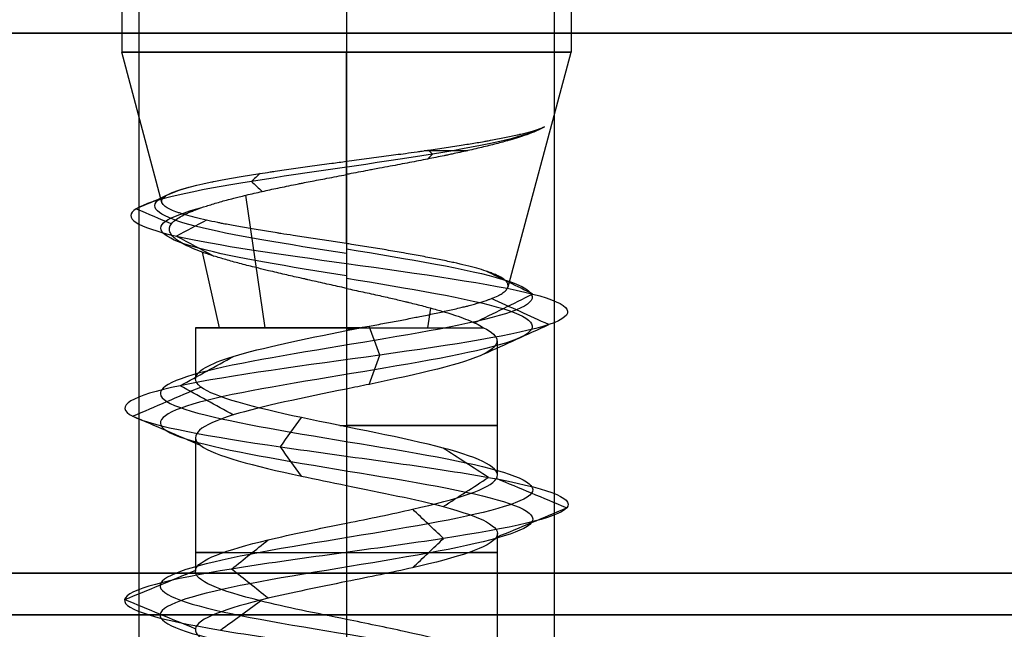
# Model space of a CAD drawing. Header units: millimetres. Extents: x -429 to 422, y -262 to 259.
# Tile 30 of 256: x -359.06 to -347.21, y 195.39 to 202.73. Entities that reach past the tile are written whole.
import ezdxf

# ---------------------------------------------------------------- set-up
doc = ezdxf.new("R2010")
doc.units = ezdxf.units.MM
doc.layers.add('Default', color=7, linetype='Continuous', true_color=0x000000)

msp = doc.modelspace()

# ---------------------------------------------------------------- linework, layer by layer
at = {"layer": 'Default', "color": 9, "true_color": 0xbebcba}
for p, q in [((-357.832, 208.623, 776.822), (-357.832, 202.338, 776.822)), ((-355.127, 208.623, 779.527), (-355.127, 202.338, 779.527)), ((-355.127, 208.623, 774.118), (-355.127, 202.338, 774.118)), ((-352.423, 208.623, 776.822), (-352.423, 202.338, 776.822)), ((-357.347, 200.528, 776.822), (-357.832, 202.338, 776.822)), ((-355.127, 201.024, 779.175), (-355.127, 202.338, 779.527)), ((-355.127, 200.034, 774.735), (-355.127, 202.338, 774.118)), ((-353.18, 199.511, 776.822), (-352.423, 202.338, 776.822)), ((-356.107, 199.021, 778.351), (-356.338, 200.616, 778.711)), ((-356.656, 199.021, 775.842), (-356.861, 199.93, 775.711)), ((-354.147, 199.021, 775.293), (-354.113, 199.257, 775.24)), ((-356.943, 199.021, 776.822), (-356.943, 198.408, 776.822)), ((-355.127, 199.021, 775.006), (-355.127, 197.829, 775.006)), ((-353.312, 198.862, 776.822), (-353.312, 197.247, 776.822)), ((-356.943, 197.702, 776.822), (-356.943, 196.089, 776.822)), ((-355.127, 197.123, 775.008), (-355.127, 195.51, 775.01)), ((-353.312, 196.544, 776.822), (-353.312, 194.932, 776.822))]:
    msp.add_line(p, q, dxfattribs=at)
at = {"layer": 'Default', "color": 9, "true_color": 0xbebcba, "extrusion": (0, -1, 0)}
for centre, radius, start, end in [((-355.127, 776.822, -202.338), 2.705, 90, 180), ((-355.127, 776.822, -202.338), 2.705, 180, 270), ((-355.127, 776.822, -199.021), 1.816, 90, 180), ((-355.127, 776.822, -199.021), 1.816, 180, 335.3238), ((-355.127, 776.822, -199.021), 1.816, 84.6762, 90), ((-355.127, 776.822, -197.845), 1.816, 267.4438, 90), ((-355.127, 776.822, -196.317), 1.816, 144.5768, 270), ((-355.127, 776.822, -196.317), 1.816, 270, 35.2408)]:
    msp.add_arc(centre, radius, start, end, dxfattribs=at)
at = {"layer": 'Default', "color": 9, "true_color": 0xbebcba, "extrusion": (0, 1, 0)}
for centre, radius, start, end in [((355.127, 776.822, 202.338), 2.705, 90, 180), ((355.127, 776.822, 202.338), 2.705, 180, 270), ((355.127, 776.822, 201.152), 2.387, 113.1162, 127.6841)]:
    msp.add_arc(centre, radius, start, end, dxfattribs=at)
at = {"layer": 'Default'}
for points in [[(-357.627, 208.065, 776.822), (-357.627, 201.565, 776.822), (-357.627, 195.065, 776.822)], [(-355.127, 208.065, 779.322), (-355.127, 201.565, 779.322), (-355.127, 195.065, 779.322)], [(-355.127, 208.065, 774.322), (-355.127, 201.565, 774.322), (-355.127, 195.065, 774.322)], [(-352.627, 208.065, 776.822), (-352.627, 201.565, 776.822), (-352.627, 195.065, 776.822)], [(-427.127, 202.565, 1343.822), (-3.127, 202.565, 1343.822), (420.873, 202.565, 1343.822)], [(420.873, 202.565, 771.822), (-3.127, 202.565, 771.822), (-427.127, 202.565, 771.822)], [(-427.127, 196.065, 1343.822), (-3.127, 196.065, 1343.822), (420.873, 196.065, 1343.822)], [(420.873, 196.065, 771.822), (-3.127, 196.065, 771.822), (-427.127, 196.065, 771.822)], [(-427.127, 195.565, 1343.322), (-3.127, 195.565, 1343.322), (420.873, 195.565, 1343.322)], [(420.873, 195.565, 772.322), (-3.127, 195.565, 772.322), (-427.127, 195.565, 772.322)]]:
    msp.add_open_spline(points, degree=2, dxfattribs=at)
at = {"layer": 'Default', "color": 9, "true_color": 0xbebcba}
for points, degree in [([(-352.742, 201.439, 777.438), (-352.912, 201.33, 778.15), (-353.93, 201.11, 779.421), (-356.421, 200.781, 779.427), (-358.012, 200.452, 777.461), (-357.47, 200.123, 774.948), (-355.92, 199.904, 774.17), (-355.127, 199.794, 774.156)], 3), ([(-354.091, 201.11, 779.104), (-354.11, 201.09, 779.061), (-354.13, 201.071, 779.017), (-354.15, 201.051, 778.974)], 3), ([(-354.138, 201.158, 779), (-354.122, 201.142, 779.035), (-354.106, 201.126, 779.069), (-354.091, 201.11, 779.104)], 3), ([(-355.127, 200.864, 779.132), (-355.127, 200.944, 779.153), (-355.127, 201.024, 779.175)], 2), ([(-356.167, 200.877, 778.892), (-356.202, 200.845, 778.961), (-356.236, 200.813, 779.03), (-356.271, 200.781, 779.099)], 3), ([(-355.127, 200.864, 779.132), (-355.127, 199.943, 778.885), (-355.127, 199.021, 778.638)], 2), ([(-356.271, 200.781, 779.099), (-356.228, 200.741, 779.012), (-356.184, 200.701, 778.926), (-356.141, 200.661, 778.84)], 3), ([(-357.317, 200.596, 777.296), (-357.43, 200.548, 777.321), (-357.543, 200.5, 777.345), (-357.657, 200.452, 777.37)], 3), ([(-357.657, 200.452, 777.37), (-357.515, 200.392, 777.339), (-357.374, 200.332, 777.309), (-357.232, 200.272, 777.278)], 3), ([(-356.812, 200.315, 775.463), (-356.932, 200.251, 775.366), (-357.053, 200.187, 775.269), (-357.173, 200.123, 775.172)], 3), ([(-357.173, 200.123, 775.172), (-357.023, 200.043, 775.294), (-356.872, 199.963, 775.415), (-356.722, 199.883, 775.536)], 3), ([(-355.127, 200.034, 774.735), (-355.127, 199.914, 774.446), (-355.127, 199.794, 774.156)], 2), ([(-355.127, 199.97, 774.583), (-354.383, 199.848, 774.583), (-352.908, 199.603, 775.383), (-352.713, 199.235, 777.91), (-354.73, 198.867, 779.438), (-357.108, 198.499, 778.577), (-357.677, 198.132, 776.111), (-355.915, 197.764, 774.296), (-353.433, 197.396, 774.789), (-352.5, 197.028, 777.141), (-353.969, 196.66, 779.202), (-356.497, 196.293, 779.087), (-357.773, 195.925, 776.902), (-356.631, 195.557, 774.644), (-354.115, 195.189, 774.377), (-352.524, 194.821, 776.345), (-353.313, 194.454, 778.749), (-355.761, 194.086, 779.392), (-357.629, 193.718, 777.686), (-357.211, 193.35, 775.19), (-354.888, 192.983, 774.187), (-352.784, 192.615, 775.592), (-352.822, 192.247, 778.122), (-354.968, 191.879, 779.464), (-357.259, 191.511, 778.391), (-357.602, 191.144, 775.884), (-355.683, 190.776, 774.235), (-353.256, 190.408, 774.951), (-352.54, 190.04, 777.378), (-354.189, 189.673, 779.297), (-356.696, 189.305, 778.954), (-357.769, 188.937, 776.662), (-356.428, 188.569, 774.517), (-353.897, 188.201, 774.479), (-352.492, 187.834, 776.583), (-353.495, 187.466, 778.906), (-355.991, 187.098, 779.324), (-357.697, 186.73, 777.456), (-357.054, 186.362, 775.008), (-354.65, 185.995, 774.219), (-352.682, 185.627, 775.809), (-352.949, 185.259, 778.326), (-355.207, 184.891, 779.468), (-357.392, 184.524, 778.191), (-357.507, 184.156, 775.664), (-355.446, 183.788, 774.195), (-353.094, 183.42, 775.128), (-352.601, 183.052, 777.61), (-354.417, 182.685, 779.372), (-356.882, 182.317, 778.803), (-357.744, 181.949, 776.424), (-356.214, 181.581, 774.409), (-353.69, 181.213, 774.6), (-352.481, 180.846, 776.822), (-353.69, 180.478, 779.045), (-356.214, 180.11, 779.236), (-357.744, 179.742, 777.22), (-356.882, 179.375, 774.841), (-354.417, 179.007, 774.273), (-352.601, 178.639, 776.035), (-353.094, 178.271, 778.517), (-355.446, 177.903, 779.449), (-357.507, 177.536, 777.981), (-357.392, 177.168, 775.453), (-355.207, 176.8, 774.177), (-352.949, 176.432, 775.319), (-352.682, 176.064, 777.835), (-354.65, 175.697, 779.425), (-357.054, 175.329, 778.636), (-357.697, 174.961, 776.189), (-355.991, 174.593, 774.32), (-353.495, 174.226, 774.739), (-352.492, 173.858, 777.062), (-353.897, 173.49, 779.166), (-356.428, 173.122, 779.127), (-357.769, 172.754, 776.982), (-356.696, 172.387, 774.691), (-354.189, 172.019, 774.348), (-352.54, 171.651, 776.267), (-353.256, 171.283, 778.694), (-355.683, 170.916, 779.41), (-357.602, 170.548, 777.761), (-357.259, 170.18, 775.254), (-354.968, 169.812, 774.181), (-352.822, 169.444, 775.522), (-352.784, 169.077, 778.052), (-354.888, 168.709, 779.458), (-357.211, 168.341, 778.454), (-357.629, 167.973, 775.959), (-355.761, 167.605, 774.253), (-353.313, 167.238, 774.895), (-352.524, 166.87, 777.299), (-354.115, 166.502, 779.267), (-356.631, 166.134, 779), (-357.773, 165.767, 776.742), (-356.497, 165.399, 774.557), (-353.969, 165.031, 774.443), (-352.5, 164.663, 776.503), (-353.433, 164.295, 778.855), (-355.915, 163.928, 779.349), (-357.677, 163.56, 777.533), (-357.108, 163.192, 775.067), (-354.73, 162.824, 774.206), (-352.713, 162.456, 775.735), (-352.908, 162.089, 778.262), (-354.383, 161.843, 779.062), (-355.127, 161.721, 779.062)], 3), ([(-355.127, 199.794, 774.156), (-354.242, 199.671, 774.156), (-352.485, 199.426, 775.109), (-352.253, 199.058, 778.116), (-354.654, 198.691, 779.936), (-357.485, 198.323, 778.912), (-358.162, 197.955, 775.976), (-356.064, 197.587, 773.815), (-353.111, 197.219, 774.402), (-352, 196.852, 777.202), (-353.748, 196.484, 779.655), (-356.757, 196.116, 779.518), (-358.276, 195.748, 776.917), (-356.917, 195.381, 774.23), (-353.922, 195.013, 773.912), (-352.029, 194.645, 776.254), (-352.968, 194.277, 779.116), (-355.881, 193.909, 779.881), (-358.105, 193.542, 777.85), (-357.607, 193.174, 774.879), (-354.842, 192.806, 773.685), (-352.338, 192.438, 775.358), (-352.384, 192.07, 778.37), (-354.937, 191.703, 779.967), (-357.665, 191.335, 778.689), (-358.073, 190.967, 775.705), (-355.789, 190.599, 773.742), (-352.9, 190.232, 774.595), (-352.047, 189.864, 777.483), (-354.01, 189.496, 779.768), (-356.994, 189.128, 779.36), (-358.272, 188.76, 776.632), (-356.675, 188.393, 774.078), (-353.663, 188.025, 774.033), (-351.99, 187.657, 776.537), (-353.185, 187.289, 779.302), (-356.155, 186.921, 779.8), (-358.186, 186.554, 777.576), (-357.421, 186.186, 774.663), (-354.56, 185.818, 773.724), (-352.217, 185.45, 775.617), (-352.535, 185.083, 778.612), (-355.223, 184.715, 779.971), (-357.823, 184.347, 778.452), (-357.96, 183.979, 775.443), (-355.507, 183.611, 773.695), (-352.707, 183.244, 774.805), (-352.12, 182.876, 777.759), (-354.281, 182.508, 779.857), (-357.216, 182.14, 779.18), (-358.242, 181.772, 776.348), (-356.42, 181.405, 773.95), (-353.417, 181.037, 774.177), (-351.977, 180.669, 776.822), (-353.417, 180.301, 779.468), (-356.42, 179.934, 779.695), (-358.242, 179.566, 777.296), (-357.216, 179.198, 774.464), (-354.281, 178.83, 773.788), (-352.12, 178.462, 775.885), (-352.707, 178.095, 778.839), (-355.507, 177.727, 779.949), (-357.96, 177.359, 778.201), (-357.823, 176.991, 775.193), (-355.223, 176.624, 773.673), (-352.535, 176.256, 775.033), (-352.217, 175.888, 778.028), (-354.56, 175.52, 779.921), (-357.421, 175.152, 778.981), (-358.186, 174.785, 776.068), (-356.155, 174.417, 773.844), (-353.185, 174.049, 774.342), (-351.99, 173.681, 777.107), (-353.663, 173.313, 779.612), (-356.675, 172.946, 779.566), (-358.272, 172.578, 777.012), (-356.994, 172.21, 774.285), (-354.01, 171.842, 773.877), (-352.047, 171.475, 776.161), (-352.9, 171.107, 779.05), (-355.789, 170.739, 779.902), (-358.073, 170.371, 777.939), (-357.665, 170.003, 774.955), (-354.937, 169.636, 773.678), (-352.384, 169.268, 775.275), (-352.338, 168.9, 778.286), (-354.842, 168.532, 779.959), (-357.607, 168.164, 778.765), (-358.105, 167.797, 775.795), (-355.881, 167.429, 773.764), (-352.968, 167.061, 774.528), (-352.029, 166.693, 777.39), (-353.922, 166.326, 779.733), (-356.917, 165.958, 779.415), (-358.276, 165.59, 776.727), (-356.757, 165.222, 774.126), (-353.748, 164.854, 773.99), (-352, 164.487, 776.442), (-353.111, 164.119, 779.242), (-356.064, 163.751, 779.83), (-358.162, 163.383, 777.668), (-357.485, 163.015, 774.733), (-354.654, 162.648, 773.709), (-352.253, 162.28, 775.528), (-352.485, 161.912, 778.535), (-354.242, 161.667, 779.488), (-355.127, 161.544, 779.488)], 3), ([(-355.127, 199.794, 774.156), (-355.127, 199.644, 774.518), (-355.127, 199.494, 774.88)], 2), ([(-352.886, 199.426, 775.372), (-353.073, 199.518, 775.493), (-353.26, 199.61, 775.614), (-353.447, 199.703, 775.735)], 3), ([(-355.127, 199.617, 774.583), (-354.383, 199.495, 774.583), (-352.908, 199.25, 775.383), (-352.713, 198.882, 777.909), (-354.73, 198.514, 779.438), (-357.108, 198.146, 778.577), (-357.677, 197.778, 776.111), (-355.915, 197.411, 774.296), (-353.433, 197.043, 774.789), (-352.5, 196.675, 777.141), (-353.969, 196.307, 779.202), (-356.497, 195.94, 779.087), (-357.773, 195.572, 776.902), (-356.631, 195.204, 774.644), (-354.115, 194.836, 774.377), (-352.524, 194.468, 776.345), (-353.313, 194.101, 778.749), (-355.761, 193.733, 779.392), (-357.629, 193.365, 777.686), (-357.211, 192.997, 775.19), (-354.888, 192.629, 774.187), (-352.784, 192.262, 775.592), (-352.822, 191.894, 778.122), (-354.968, 191.526, 779.464), (-357.259, 191.158, 778.391), (-357.602, 190.791, 775.884), (-355.683, 190.423, 774.235), (-353.256, 190.055, 774.951), (-352.54, 189.687, 777.378), (-354.189, 189.319, 779.297), (-356.696, 188.952, 778.954), (-357.769, 188.584, 776.662), (-356.427, 188.216, 774.517), (-353.898, 187.848, 774.479), (-352.492, 187.48, 776.583), (-353.495, 187.113, 778.905), (-355.991, 186.745, 779.324), (-357.697, 186.377, 777.456), (-357.054, 186.009, 775.008), (-354.65, 185.642, 774.219), (-352.682, 185.274, 775.809), (-352.949, 184.906, 778.326), (-355.207, 184.538, 779.468), (-357.392, 184.17, 778.191), (-357.507, 183.803, 775.664), (-355.446, 183.435, 774.195), (-353.094, 183.067, 775.128), (-352.601, 182.699, 777.61), (-354.417, 182.331, 779.372), (-356.882, 181.964, 778.803), (-357.744, 181.596, 776.424), (-356.214, 181.228, 774.409), (-353.69, 180.86, 774.6), (-352.481, 180.493, 776.822), (-353.69, 180.125, 779.045), (-356.214, 179.757, 779.236), (-357.744, 179.389, 777.22), (-356.882, 179.021, 774.841), (-354.417, 178.654, 774.273), (-352.601, 178.286, 776.035), (-353.094, 177.918, 778.517), (-355.446, 177.55, 779.449), (-357.507, 177.183, 777.981), (-357.392, 176.815, 775.453), (-355.207, 176.447, 774.177), (-352.949, 176.079, 775.319), (-352.682, 175.711, 777.835), (-354.65, 175.344, 779.425), (-357.054, 174.976, 778.636), (-357.697, 174.608, 776.189), (-355.991, 174.24, 774.32), (-353.495, 173.872, 774.739), (-352.492, 173.505, 777.062), (-353.898, 173.137, 779.166), (-356.427, 172.769, 779.127), (-357.769, 172.401, 776.982), (-356.696, 172.034, 774.691), (-354.189, 171.666, 774.348), (-352.54, 171.298, 776.267), (-353.256, 170.93, 778.694), (-355.683, 170.562, 779.41), (-357.602, 170.195, 777.761), (-357.259, 169.827, 775.254), (-354.968, 169.459, 774.181), (-352.822, 169.091, 775.522), (-352.784, 168.723, 778.052), (-354.888, 168.356, 779.458), (-357.211, 167.988, 778.454), (-357.629, 167.62, 775.959), (-355.761, 167.252, 774.253), (-353.313, 166.885, 774.895), (-352.524, 166.517, 777.299), (-354.115, 166.149, 779.267), (-356.631, 165.781, 779), (-357.773, 165.413, 776.742), (-356.497, 165.046, 774.557), (-353.969, 164.678, 774.443), (-352.5, 164.31, 776.503), (-353.433, 163.942, 778.855), (-355.915, 163.574, 779.349), (-357.677, 163.207, 777.533), (-357.108, 162.839, 775.067), (-354.73, 162.471, 774.206), (-352.713, 162.103, 775.735), (-352.908, 161.736, 778.262), (-354.383, 161.49, 779.062), (-355.127, 161.368, 779.062)], 3), ([(-353.591, 199.079, 775.828), (-353.356, 199.195, 775.676), (-353.121, 199.31, 775.524), (-352.886, 199.426, 775.372)], 3), ([(-352.692, 199.058, 777.918), (-352.922, 199.163, 777.815), (-353.153, 199.267, 777.711), (-353.383, 199.372, 777.607)], 3), ([(-355.127, 199.021, 778.638), (-355.127, 199.004, 778.638), (-355.127, 198.987, 778.638)], 2), ([(-355.127, 198.987, 778.638), (-355.07, 198.998, 778.638), (-355.014, 199.01, 778.636), (-354.959, 199.021, 778.63)], 3), ([(-355.043, 199.021, 778.636), (-355.043, 199.013, 778.636), (-355.043, 199.004, 778.636)], 2), ([(-354.726, 198.691, 779.462), (-354.768, 198.807, 779.184), (-354.81, 198.923, 778.905), (-354.853, 199.04, 778.627)], 3), ([(-353.469, 198.706, 777.569), (-353.21, 198.823, 777.685), (-352.951, 198.941, 777.802), (-352.692, 199.058, 777.918)], 3), ([(-357.126, 198.323, 778.593), (-356.913, 198.44, 778.405), (-356.701, 198.558, 778.216), (-356.488, 198.675, 778.028)], 3), ([(-354.854, 198.338, 778.619), (-354.811, 198.456, 778.9), (-354.769, 198.573, 779.181), (-354.726, 198.691, 779.462)], 3), ([(-357.7, 197.955, 776.105), (-357.426, 198.072, 776.181), (-357.153, 198.19, 776.258), (-356.879, 198.307, 776.334)], 3), ([(-356.488, 197.97, 778.028), (-356.701, 198.088, 778.216), (-356.913, 198.205, 778.405), (-357.126, 198.323, 778.593)], 3), ([(-355.127, 198.283, 778.638), (-355.127, 197.476, 778.638), (-355.127, 196.669, 778.638)], 2), ([(-356.879, 197.603, 776.334), (-357.153, 197.72, 776.258), (-357.426, 197.838, 776.181), (-357.7, 197.955, 776.105)], 3), ([(-355.922, 197.587, 774.273), (-355.837, 197.705, 774.544), (-355.753, 197.822, 774.815), (-355.668, 197.939, 775.086)], 3), ([(-355.669, 197.235, 775.085), (-355.753, 197.353, 774.814), (-355.837, 197.47, 774.544), (-355.922, 197.587, 774.273)], 3), ([(-353.418, 197.219, 774.771), (-353.6, 197.337, 774.989), (-353.782, 197.454, 775.207), (-353.964, 197.572, 775.426)], 3), ([(-353.962, 196.868, 775.424), (-353.781, 196.985, 775.206), (-353.599, 197.102, 774.989), (-353.418, 197.219, 774.771)], 3), ([(-352.477, 196.852, 777.144), (-352.758, 196.969, 777.11), (-353.04, 197.086, 777.076), (-353.322, 197.204, 777.041)], 3), ([(-353.958, 196.484, 779.223), (-354.082, 196.601, 778.968), (-354.206, 196.718, 778.714), (-354.33, 196.835, 778.459)], 3), ([(-353.32, 196.5, 777.042), (-353.039, 196.617, 777.076), (-352.758, 196.735, 777.11), (-352.477, 196.852, 777.144)], 3), ([(-356.509, 196.116, 779.107), (-356.362, 196.233, 778.865), (-356.216, 196.35, 778.623), (-356.07, 196.467, 778.381)], 3), ([(-354.33, 196.133, 778.46), (-354.206, 196.25, 778.714), (-354.082, 196.367, 778.969), (-353.958, 196.484, 779.223)], 3), ([(-356.07, 195.765, 778.381), (-356.216, 195.882, 778.623), (-356.362, 195.999, 778.865), (-356.509, 196.116, 779.107)], 3), ([(-357.796, 195.748, 776.903), (-357.513, 195.865, 776.894), (-357.23, 195.982, 776.886), (-356.947, 196.1, 776.877)], 3), ([(-355.127, 195.965, 778.638), (-355.127, 195.158, 778.638), (-355.127, 194.351, 778.638)], 2), ([(-356.947, 195.397, 776.877), (-357.23, 195.514, 776.886), (-357.513, 195.631, 776.894), (-357.796, 195.748, 776.903)], 3), ([(-356.644, 195.381, 774.625), (-356.483, 195.498, 774.858), (-356.322, 195.615, 775.091), (-356.162, 195.732, 775.324)], 3)]:
    msp.add_open_spline(points, degree=degree, dxfattribs=at)
for points, knots in [([(-352.742, 201.439, 777.438), (-352.765, 201.426, 777.513), (-352.792, 201.412, 777.586), (-352.822, 201.398, 777.659), (-352.854, 201.383, 777.733), (-352.889, 201.369, 777.806), (-352.928, 201.355, 777.877), (-352.967, 201.34, 777.949), (-353.01, 201.325, 778.019), (-353.056, 201.311, 778.086), (-353.089, 201.3, 778.136), (-353.125, 201.289, 778.184), (-353.162, 201.279, 778.231), (-353.175, 201.275, 778.246), (-353.187, 201.271, 778.262), (-353.2, 201.268, 778.278), (-353.208, 201.266, 778.287), (-353.216, 201.263, 778.296), (-353.224, 201.261, 778.305), (-353.276, 201.247, 778.366), (-353.331, 201.232, 778.425), (-353.389, 201.218, 778.48), (-353.447, 201.203, 778.536), (-353.507, 201.189, 778.588), (-353.57, 201.174, 778.638), (-353.632, 201.16, 778.687), (-353.696, 201.145, 778.732), (-353.762, 201.131, 778.775), (-353.793, 201.124, 778.795), (-353.824, 201.118, 778.813), (-353.856, 201.111, 778.832), (-353.874, 201.107, 778.842), (-353.893, 201.103, 778.853), (-353.912, 201.099, 778.863), (-353.925, 201.096, 778.87), (-353.938, 201.094, 778.877), (-353.951, 201.091, 778.883), (-354.016, 201.078, 778.917), (-354.082, 201.064, 778.947), (-354.15, 201.051, 778.974), (-354.221, 201.036, 779.002), (-354.295, 201.022, 779.027), (-354.369, 201.008, 779.047), (-354.445, 200.993, 779.069), (-354.522, 200.978, 779.086), (-354.6, 200.964, 779.1), (-354.643, 200.955, 779.107), (-354.687, 200.947, 779.113), (-354.731, 200.939, 779.118), (-354.757, 200.934, 779.121), (-354.783, 200.929, 779.124), (-354.809, 200.924, 779.126), (-354.819, 200.922, 779.127), (-354.829, 200.92, 779.128), (-354.839, 200.919, 779.128), (-354.917, 200.904, 779.134), (-354.994, 200.89, 779.135), (-355.072, 200.875, 779.133), (-355.09, 200.872, 779.133), (-355.108, 200.868, 779.132), (-355.127, 200.864, 779.132)], [-4.145818, -4.145818, -4.145818, -4.145818, -3.836571, -3.836571, -3.836571, -3.516721, -3.516721, -3.516721, -3.19456, -3.19456, -3.19456, -2.958659, -2.958659, -2.958659, -2.879417, -2.879417, -2.879417, -2.831762, -2.831762, -2.831762, -2.514562, -2.514562, -2.514562, -2.198864, -2.198864, -2.198864, -1.887719, -1.887719, -1.887719, -1.744247, -1.744247, -1.744247, -1.65928, -1.65928, -1.65928, -1.601489, -1.601489, -1.601489, -1.313839, -1.313839, -1.313839, -1.009245, -1.009245, -1.009245, -0.696967, -0.696967, -0.696967, -0.523376, -0.523376, -0.523376, -0.419215, -0.419215, -0.419215, -0.380247, -0.380247, -0.380247, -0.073117, -0.073117, -0.073117, 0, 0, 0, 0]), ([(-355.127, 201.024, 779.175), (-355.125, 201.024, 779.174), (-355.125, 201.024, 779.174), (-355.124, 201.024, 779.174), (-355.044, 201.035, 779.177), (-354.964, 201.046, 779.175), (-354.885, 201.056, 779.17), (-354.805, 201.067, 779.165), (-354.726, 201.077, 779.156), (-354.647, 201.088, 779.144), (-354.57, 201.098, 779.131), (-354.493, 201.109, 779.115), (-354.417, 201.119, 779.094), (-354.37, 201.126, 779.082), (-354.323, 201.132, 779.067), (-354.276, 201.139, 779.052), (-354.256, 201.142, 779.045), (-354.235, 201.145, 779.038), (-354.215, 201.147, 779.03), (-354.203, 201.149, 779.026), (-354.191, 201.151, 779.021), (-354.179, 201.152, 779.017), (-354.165, 201.154, 779.011), (-354.152, 201.156, 779.006), (-354.138, 201.158, 779), (-354.066, 201.169, 778.97), (-353.996, 201.179, 778.937), (-353.927, 201.189, 778.9), (-353.857, 201.2, 778.862), (-353.788, 201.21, 778.821), (-353.722, 201.221, 778.776), (-353.664, 201.23, 778.736), (-353.608, 201.239, 778.694), (-353.554, 201.248, 778.65), (-353.526, 201.253, 778.627), (-353.498, 201.258, 778.604), (-353.471, 201.262, 778.58), (-353.454, 201.265, 778.565), (-353.438, 201.268, 778.55), (-353.422, 201.271, 778.535), (-353.412, 201.273, 778.525), (-353.402, 201.275, 778.516), (-353.393, 201.276, 778.507), (-353.334, 201.287, 778.45), (-353.279, 201.298, 778.391), (-353.226, 201.308, 778.328), (-353.171, 201.319, 778.264), (-353.119, 201.33, 778.196), (-353.071, 201.341, 778.126), (-353.056, 201.344, 778.104), (-353.042, 201.348, 778.083), (-353.028, 201.351, 778.061), (-353.016, 201.354, 778.043), (-353.005, 201.357, 778.025), (-352.994, 201.359, 778.007), (-352.951, 201.37, 777.937), (-352.912, 201.38, 777.864), (-352.877, 201.391, 777.791), (-352.843, 201.401, 777.718), (-352.812, 201.411, 777.645), (-352.785, 201.422, 777.569), (-352.769, 201.428, 777.526), (-352.755, 201.433, 777.482), (-352.742, 201.439, 777.438)], [-4.147836, -4.147836, -4.147836, -4.147836, -4.143142, -4.143142, -4.143142, -3.830207, -3.830207, -3.830207, -3.518241, -3.518241, -3.518241, -3.211204, -3.211204, -3.211204, -3.018406, -3.018406, -3.018406, -2.93403, -2.93403, -2.93403, -2.883995, -2.883995, -2.883995, -2.825511, -2.825511, -2.825511, -2.520907, -2.520907, -2.520907, -2.207682, -2.207682, -2.207682, -1.933053, -1.933053, -1.933053, -1.791441, -1.791441, -1.791441, -1.704077, -1.704077, -1.704077, -1.652038, -1.652038, -1.652038, -1.332918, -1.332918, -1.332918, -0.999628, -0.999628, -0.999628, -0.897575, -0.897575, -0.897575, -0.814621, -0.814621, -0.814621, -0.49401, -0.49401, -0.49401, -0.18083, -0.18083, -0.18083, 0, 0, 0, 0]), ([(-357.347, 200.528, 776.822), (-357.347, 200.53, 776.832), (-357.348, 200.531, 776.842), (-357.348, 200.532, 776.851), (-357.351, 200.543, 776.928), (-357.349, 200.554, 777.004), (-357.344, 200.565, 777.08), (-357.339, 200.575, 777.152), (-357.33, 200.585, 777.225), (-357.317, 200.596, 777.296), (-357.304, 200.606, 777.371), (-357.287, 200.617, 777.444), (-357.266, 200.627, 777.517), (-357.255, 200.633, 777.553), (-357.244, 200.638, 777.589), (-357.232, 200.643, 777.624), (-357.226, 200.646, 777.641), (-357.22, 200.648, 777.658), (-357.214, 200.651, 777.675), (-357.21, 200.652, 777.686), (-357.205, 200.654, 777.697), (-357.201, 200.656, 777.707), (-357.173, 200.666, 777.778), (-357.142, 200.677, 777.848), (-357.107, 200.688, 777.916), (-357.072, 200.698, 777.985), (-357.033, 200.709, 778.052), (-356.991, 200.72, 778.117), (-356.95, 200.73, 778.182), (-356.904, 200.741, 778.245), (-356.856, 200.752, 778.306), (-356.833, 200.757, 778.335), (-356.808, 200.762, 778.365), (-356.783, 200.767, 778.393), (-356.772, 200.77, 778.407), (-356.76, 200.772, 778.42), (-356.748, 200.775, 778.433), (-356.74, 200.776, 778.441), (-356.733, 200.778, 778.449), (-356.725, 200.779, 778.458), (-356.671, 200.79, 778.515), (-356.615, 200.801, 778.569), (-356.555, 200.812, 778.62), (-356.496, 200.823, 778.672), (-356.433, 200.833, 778.721), (-356.368, 200.844, 778.766), (-356.304, 200.855, 778.812), (-356.236, 200.866, 778.853), (-356.167, 200.877, 778.892), (-356.127, 200.883, 778.913), (-356.087, 200.889, 778.934), (-356.046, 200.895, 778.953), (-356.036, 200.897, 778.958), (-356.025, 200.898, 778.963), (-356.015, 200.9, 778.967), (-356.005, 200.901, 778.972), (-355.994, 200.903, 778.977), (-355.984, 200.904, 778.981), (-355.913, 200.915, 779.012), (-355.84, 200.925, 779.039), (-355.766, 200.936, 779.063), (-355.691, 200.947, 779.086), (-355.615, 200.957, 779.106), (-355.538, 200.968, 779.122), (-355.461, 200.978, 779.138), (-355.383, 200.989, 779.151), (-355.304, 201, 779.159), (-355.246, 201.007, 779.166), (-355.187, 201.015, 779.17), (-355.127, 201.024, 779.175)], [4.427155, 4.427155, 4.427155, 4.427155, 4.465455, 4.465455, 4.465455, 4.763943, 4.763943, 4.763943, 5.049779, 5.049779, 5.049779, 5.345905, 5.345905, 5.345905, 5.493009, 5.493009, 5.493009, 5.563345, 5.563345, 5.563345, 5.608544, 5.608544, 5.608544, 5.908181, 5.908181, 5.908181, 6.211351, 6.211351, 6.211351, 6.514458, 6.514458, 6.514458, 6.66363, 6.66363, 6.66363, 6.73349, 6.73349, 6.73349, 6.777165, 6.777165, 6.777165, 7.084233, 7.084233, 7.084233, 7.394571, 7.394571, 7.394571, 7.704545, 7.704545, 7.704545, 7.881674, 7.881674, 7.881674, 7.926484, 7.926484, 7.926484, 7.971096, 7.971096, 7.971096, 8.274718, 8.274718, 8.274718, 8.582594, 8.582594, 8.582594, 8.89231, 8.89231, 8.89231, 9.124255, 9.124255, 9.124255, 9.124255]), ([(-355.127, 199.494, 774.88), (-355.146, 199.499, 774.878), (-355.165, 199.503, 774.878), (-355.184, 199.507, 774.877), (-355.252, 199.522, 774.875), (-355.319, 199.537, 774.877), (-355.387, 199.552, 774.882), (-355.455, 199.568, 774.887), (-355.524, 199.583, 774.897), (-355.592, 199.598, 774.909), (-355.604, 199.601, 774.911), (-355.617, 199.604, 774.914), (-355.629, 199.607, 774.917), (-355.648, 199.611, 774.92), (-355.668, 199.615, 774.925), (-355.687, 199.62, 774.929), (-355.748, 199.633, 774.944), (-355.808, 199.647, 774.961), (-355.868, 199.661, 774.981), (-355.934, 199.676, 775.003), (-355.999, 199.692, 775.029), (-356.063, 199.707, 775.058), (-356.075, 199.709, 775.063), (-356.086, 199.712, 775.069), (-356.097, 199.715, 775.074), (-356.118, 199.72, 775.084), (-356.14, 199.725, 775.095), (-356.162, 199.731, 775.106), (-356.186, 199.737, 775.119), (-356.21, 199.742, 775.132), (-356.234, 199.748, 775.146), (-356.296, 199.764, 775.181), (-356.356, 199.779, 775.219), (-356.413, 199.794, 775.261), (-356.47, 199.809, 775.302), (-356.525, 199.825, 775.346), (-356.578, 199.84, 775.393), (-356.628, 199.854, 775.438), (-356.676, 199.869, 775.486), (-356.722, 199.883, 775.536), (-356.73, 199.886, 775.545), (-356.738, 199.888, 775.554), (-356.746, 199.891, 775.563), (-356.759, 199.895, 775.578), (-356.771, 199.899, 775.593), (-356.784, 199.903, 775.608), (-356.804, 199.91, 775.632), (-356.823, 199.917, 775.657), (-356.842, 199.923, 775.682), (-356.879, 199.937, 775.732), (-356.914, 199.95, 775.784), (-356.947, 199.963, 775.838), (-356.984, 199.978, 775.899), (-357.018, 199.993, 775.962), (-357.049, 200.008, 776.027), (-357.08, 200.023, 776.092), (-357.107, 200.038, 776.159), (-357.132, 200.054, 776.228), (-357.135, 200.056, 776.238), (-357.139, 200.058, 776.249), (-357.143, 200.061, 776.26), (-357.146, 200.063, 776.27), (-357.149, 200.065, 776.28), (-357.153, 200.067, 776.29), (-357.166, 200.076, 776.33), (-357.177, 200.085, 776.37), (-357.188, 200.093, 776.411), (-357.206, 200.108, 776.482), (-357.221, 200.123, 776.554), (-357.232, 200.139, 776.626), (-357.243, 200.154, 776.699), (-357.251, 200.169, 776.772), (-357.255, 200.184, 776.845), (-357.258, 200.198, 776.917), (-357.258, 200.213, 776.989), (-357.255, 200.228, 777.062), (-357.254, 200.23, 777.071), (-357.254, 200.232, 777.081), (-357.253, 200.234, 777.091), (-357.252, 200.239, 777.115), (-357.25, 200.243, 777.138), (-357.247, 200.248, 777.162), (-357.243, 200.256, 777.201), (-357.238, 200.264, 777.24), (-357.232, 200.272, 777.278), (-357.222, 200.285, 777.343), (-357.208, 200.299, 777.407), (-357.192, 200.312, 777.471), (-357.173, 200.327, 777.542), (-357.151, 200.341, 777.611), (-357.126, 200.356, 777.68), (-357.1, 200.371, 777.749), (-357.07, 200.386, 777.818), (-357.037, 200.401, 777.885), (-357.03, 200.404, 777.899), (-357.023, 200.407, 777.913), (-357.015, 200.41, 777.927), (-357.008, 200.413, 777.94), (-357.001, 200.416, 777.954), (-356.993, 200.419, 777.968), (-356.977, 200.426, 777.998), (-356.959, 200.433, 778.029), (-356.941, 200.44, 778.059), (-356.901, 200.455, 778.123), (-356.859, 200.47, 778.186), (-356.813, 200.485, 778.246), (-356.767, 200.5, 778.307), (-356.719, 200.514, 778.365), (-356.667, 200.529, 778.421), (-356.616, 200.544, 778.476), (-356.563, 200.559, 778.528), (-356.506, 200.573, 778.578), (-356.498, 200.575, 778.586), (-356.489, 200.578, 778.593), (-356.481, 200.58, 778.6), (-356.46, 200.585, 778.618), (-356.44, 200.59, 778.635), (-356.419, 200.595, 778.651), (-356.391, 200.602, 778.674), (-356.362, 200.609, 778.696), (-356.333, 200.617, 778.717), (-356.271, 200.631, 778.761), (-356.207, 200.646, 778.802), (-356.141, 200.661, 778.84), (-356.08, 200.674, 778.875), (-356.017, 200.688, 778.907), (-355.952, 200.702, 778.935), (-355.883, 200.716, 778.966), (-355.811, 200.731, 778.994), (-355.739, 200.746, 779.017), (-355.727, 200.748, 779.021), (-355.716, 200.75, 779.025), (-355.704, 200.752, 779.028), (-355.688, 200.756, 779.033), (-355.672, 200.759, 779.038), (-355.655, 200.762, 779.043), (-355.625, 200.768, 779.051), (-355.595, 200.774, 779.059), (-355.565, 200.78, 779.067), (-355.497, 200.793, 779.083), (-355.429, 200.806, 779.096), (-355.361, 200.819, 779.106), (-355.283, 200.834, 779.118), (-355.206, 200.849, 779.126), (-355.127, 200.864, 779.132)], [0, 0, 0, 0, 0.075342, 0.075342, 0.075342, 0.344204, 0.344204, 0.344204, 0.618535, 0.618535, 0.618535, 0.669032, 0.669032, 0.669032, 0.747519, 0.747519, 0.747519, 0.996933, 0.996933, 0.996933, 1.275935, 1.275935, 1.275935, 1.32422, 1.32422, 1.32422, 1.420637, 1.420637, 1.420637, 1.530012, 1.530012, 1.530012, 1.811672, 1.811672, 1.811672, 2.091163, 2.091163, 2.091163, 2.360831, 2.360831, 2.360831, 2.408668, 2.408668, 2.408668, 2.485793, 2.485793, 2.485793, 2.610572, 2.610572, 2.610572, 2.860012, 2.860012, 2.860012, 3.144007, 3.144007, 3.144007, 3.430966, 3.430966, 3.430966, 3.475565, 3.475565, 3.475565, 3.518101, 3.518101, 3.518101, 3.684252, 3.684252, 3.684252, 3.975423, 3.975423, 3.975423, 4.266036, 4.266036, 4.266036, 4.55221, 4.55221, 4.55221, 4.591115, 4.591115, 4.591115, 4.685214, 4.685214, 4.685214, 4.839976, 4.839976, 4.839976, 5.100087, 5.100087, 5.100087, 5.389582, 5.389582, 5.389582, 5.68481, 5.68481, 5.68481, 5.746727, 5.746727, 5.746727, 5.80812, 5.80812, 5.80812, 5.946963, 5.946963, 5.946963, 6.246308, 6.246308, 6.246308, 6.546509, 6.546509, 6.546509, 6.843548, 6.843548, 6.843548, 6.888461, 6.888461, 6.888461, 6.99315, 6.99315, 6.99315, 7.136666, 7.136666, 7.136666, 7.437243, 7.437243, 7.437243, 7.716131, 7.716131, 7.716131, 8.01821, 8.01821, 8.01821, 8.065333, 8.065333, 8.065333, 8.132993, 8.132993, 8.132993, 8.256513, 8.256513, 8.256513, 8.530133, 8.530133, 8.530133, 8.839684, 8.839684, 8.839684, 8.839684]), ([(-355.127, 199.914, 774.446), (-355.834, 200.023, 774.459), (-357.213, 200.243, 775.156), (-357.609, 200.517, 777.017), (-357.139, 200.681, 777.948), (-356.928, 200.736, 778.211)], [0, 0, 0, 0, 0.891985, 1.78397, 2.228072, 2.228072, 2.228072, 2.228072]), ([(-355.127, 200.034, 774.735), (-355.198, 200.044, 774.732), (-355.268, 200.055, 774.733), (-355.339, 200.065, 774.738), (-355.411, 200.076, 774.742), (-355.483, 200.087, 774.751), (-355.555, 200.098, 774.763), (-355.626, 200.109, 774.776), (-355.698, 200.12, 774.792), (-355.768, 200.131, 774.811), (-355.818, 200.139, 774.825), (-355.868, 200.146, 774.841), (-355.917, 200.154, 774.859), (-355.932, 200.156, 774.864), (-355.946, 200.159, 774.869), (-355.96, 200.161, 774.875), (-356.03, 200.172, 774.901), (-356.097, 200.183, 774.931), (-356.163, 200.194, 774.964), (-356.229, 200.205, 774.997), (-356.293, 200.215, 775.033), (-356.355, 200.226, 775.073), (-356.416, 200.237, 775.112), (-356.475, 200.248, 775.154), (-356.532, 200.258, 775.198), (-356.558, 200.263, 775.218), (-356.583, 200.268, 775.239), (-356.607, 200.272, 775.26), (-356.622, 200.275, 775.273), (-356.637, 200.278, 775.286), (-356.652, 200.281, 775.3), (-356.66, 200.283, 775.307), (-356.668, 200.284, 775.315), (-356.676, 200.286, 775.322), (-356.724, 200.296, 775.367), (-356.769, 200.305, 775.414), (-356.812, 200.315, 775.463), (-356.86, 200.325, 775.518), (-356.905, 200.336, 775.576), (-356.947, 200.347, 775.635), (-356.988, 200.357, 775.694), (-357.027, 200.368, 775.756), (-357.062, 200.378, 775.819), (-357.079, 200.383, 775.848), (-357.094, 200.388, 775.878), (-357.109, 200.393, 775.908), (-357.119, 200.396, 775.927), (-357.128, 200.399, 775.946), (-357.137, 200.402, 775.965), (-357.144, 200.404, 775.979), (-357.15, 200.406, 775.994), (-357.156, 200.408, 776.008), (-357.187, 200.419, 776.077), (-357.213, 200.43, 776.147), (-357.237, 200.441, 776.218), (-357.26, 200.452, 776.291), (-357.28, 200.462, 776.364), (-357.296, 200.473, 776.438), (-357.312, 200.484, 776.508), (-357.324, 200.494, 776.579), (-357.333, 200.504, 776.651), (-357.34, 200.512, 776.707), (-357.344, 200.52, 776.764), (-357.347, 200.528, 776.82), (-357.347, 200.528, 776.821), (-357.347, 200.528, 776.822), (-357.347, 200.528, 776.822)], [-9.124255, -9.124255, -9.124255, -9.124255, -8.847521, -8.847521, -8.847521, -8.562669, -8.562669, -8.562669, -8.275865, -8.275865, -8.275865, -8.071348, -8.071348, -8.071348, -8.01094, -8.01094, -8.01094, -7.721153, -7.721153, -7.721153, -7.432151, -7.432151, -7.432151, -7.147631, -7.147631, -7.147631, -7.021369, -7.021369, -7.021369, -6.942199, -6.942199, -6.942199, -6.899099, -6.899099, -6.899099, -6.642862, -6.642862, -6.642862, -6.35711, -6.35711, -6.35711, -6.072963, -6.072963, -6.072963, -5.941257, -5.941257, -5.941257, -5.858091, -5.858091, -5.858091, -5.797194, -5.797194, -5.797194, -5.502003, -5.502003, -5.502003, -5.204528, -5.204528, -5.204528, -4.921746, -4.921746, -4.921746, -4.69943, -4.69943, -4.69943, -4.6971, -4.6971, -4.6971, -4.6971]), ([(-355.127, 199.644, 774.518), (-355.813, 199.754, 774.531), (-357.148, 199.973, 775.208), (-357.532, 200.248, 777.013), (-357.074, 200.412, 777.915), (-356.867, 200.467, 778.171)], [0, 0, 0, 0, 0.891985, 1.78397, 2.23018, 2.23018, 2.23018, 2.23018]), ([(-354.959, 199.021, 778.63), (-354.924, 199.027, 778.631), (-354.889, 199.033, 778.629), (-354.854, 199.04, 778.625), (-354.791, 199.051, 778.619), (-354.729, 199.063, 778.609), (-354.668, 199.074, 778.596), (-354.605, 199.086, 778.582), (-354.543, 199.098, 778.565), (-354.482, 199.109, 778.545), (-354.424, 199.12, 778.526), (-354.366, 199.131, 778.503), (-354.31, 199.142, 778.478), (-354.298, 199.145, 778.473), (-354.287, 199.147, 778.468), (-354.275, 199.149, 778.462), (-354.264, 199.151, 778.457), (-354.254, 199.153, 778.452), (-354.243, 199.156, 778.447), (-354.183, 199.167, 778.418), (-354.126, 199.179, 778.385), (-354.07, 199.191, 778.35), (-354.013, 199.203, 778.315), (-353.958, 199.215, 778.276), (-353.905, 199.227, 778.235), (-353.851, 199.239, 778.193), (-353.799, 199.251, 778.147), (-353.749, 199.263, 778.1), (-353.73, 199.268, 778.081), (-353.712, 199.272, 778.063), (-353.694, 199.277, 778.044), (-353.687, 199.279, 778.036), (-353.679, 199.28, 778.029), (-353.672, 199.282, 778.021), (-353.665, 199.284, 778.013), (-353.658, 199.286, 778.005), (-353.65, 199.288, 777.997), (-353.605, 199.3, 777.946), (-353.563, 199.312, 777.893), (-353.523, 199.324, 777.838), (-353.485, 199.335, 777.784), (-353.449, 199.347, 777.728), (-353.416, 199.359, 777.67), (-353.405, 199.363, 777.649), (-353.394, 199.367, 777.628), (-353.383, 199.371, 777.607), (-353.353, 199.383, 777.548), (-353.326, 199.394, 777.487), (-353.303, 199.406, 777.425), (-353.299, 199.408, 777.412), (-353.294, 199.41, 777.4), (-353.29, 199.413, 777.388), (-353.287, 199.414, 777.379), (-353.284, 199.416, 777.37), (-353.281, 199.417, 777.362), (-353.26, 199.429, 777.299), (-353.243, 199.44, 777.236), (-353.229, 199.451, 777.172), (-353.214, 199.463, 777.105), (-353.203, 199.475, 777.037), (-353.195, 199.487, 776.97), (-353.187, 199.498, 776.901), (-353.183, 199.51, 776.832), (-353.182, 199.522, 776.763), (-353.182, 199.526, 776.735), (-353.182, 199.531, 776.707), (-353.183, 199.536, 776.679), (-353.183, 199.538, 776.666), (-353.184, 199.54, 776.653), (-353.184, 199.543, 776.64), (-353.185, 199.545, 776.628), (-353.185, 199.547, 776.615), (-353.186, 199.549, 776.603), (-353.191, 199.561, 776.534), (-353.199, 199.572, 776.464), (-353.21, 199.584, 776.396), (-353.222, 199.596, 776.327), (-353.237, 199.607, 776.259), (-353.255, 199.619, 776.192), (-353.274, 199.631, 776.126), (-353.295, 199.642, 776.061), (-353.32, 199.654, 775.997), (-353.33, 199.658, 775.973), (-353.34, 199.662, 775.949), (-353.35, 199.667, 775.925), (-353.357, 199.669, 775.91), (-353.363, 199.672, 775.896), (-353.37, 199.675, 775.881), (-353.375, 199.676, 775.872), (-353.379, 199.678, 775.863), (-353.383, 199.68, 775.854), (-353.403, 199.687, 775.813), (-353.424, 199.695, 775.774), (-353.447, 199.702, 775.735), (-353.481, 199.714, 775.677), (-353.518, 199.725, 775.621), (-353.558, 199.736, 775.567), (-353.599, 199.748, 775.511), (-353.643, 199.759, 775.458), (-353.69, 199.77, 775.407), (-353.735, 199.782, 775.358), (-353.784, 199.793, 775.31), (-353.834, 199.804, 775.265), (-353.845, 199.806, 775.256), (-353.855, 199.808, 775.247), (-353.866, 199.811, 775.238), (-353.92, 199.822, 775.192), (-353.976, 199.834, 775.148), (-354.034, 199.845, 775.108), (-354.093, 199.857, 775.068), (-354.154, 199.869, 775.03), (-354.216, 199.88, 774.995), (-354.279, 199.892, 774.961), (-354.343, 199.903, 774.929), (-354.409, 199.915, 774.901), (-354.42, 199.917, 774.896), (-354.431, 199.919, 774.892), (-354.442, 199.921, 774.887), (-354.51, 199.932, 774.859), (-354.578, 199.944, 774.835), (-354.647, 199.956, 774.815), (-354.716, 199.967, 774.795), (-354.786, 199.979, 774.778), (-354.857, 199.99, 774.765), (-354.926, 200.001, 774.753), (-354.995, 200.013, 774.744), (-355.065, 200.024, 774.739), (-355.086, 200.027, 774.737), (-355.107, 200.03, 774.736), (-355.127, 200.034, 774.735)], [-7.818365, -7.818365, -7.818365, -7.818365, -7.679716, -7.679716, -7.679716, -7.432427, -7.432427, -7.432427, -7.178242, -7.178242, -7.178242, -6.93508, -6.93508, -6.93508, -6.885083, -6.885083, -6.885083, -6.838119, -6.838119, -6.838119, -6.576876, -6.576876, -6.576876, -6.31245, -6.31245, -6.31245, -6.041448, -6.041448, -6.041448, -5.937888, -5.937888, -5.937888, -5.897046, -5.897046, -5.897046, -5.85377, -5.85377, -5.85377, -5.586514, -5.586514, -5.586514, -5.324332, -5.324332, -5.324332, -5.231387, -5.231387, -5.231387, -4.96897, -4.96897, -4.96897, -4.917172, -4.917172, -4.917172, -4.881431, -4.881431, -4.881431, -4.62208, -4.62208, -4.62208, -4.352964, -4.352964, -4.352964, -4.081141, -4.081141, -4.081141, -3.970926, -3.970926, -3.970926, -3.919207, -3.919207, -3.919207, -3.871252, -3.871252, -3.871252, -3.596982, -3.596982, -3.596982, -3.322886, -3.322886, -3.322886, -3.053428, -3.053428, -3.053428, -2.950047, -2.950047, -2.950047, -2.887573, -2.887573, -2.887573, -2.847408, -2.847408, -2.847408, -2.670707, -2.670707, -2.670707, -2.405793, -2.405793, -2.405793, -2.134212, -2.134212, -2.134212, -1.868348, -1.868348, -1.868348, -1.81294, -1.81294, -1.81294, -1.53466, -1.53466, -1.53466, -1.25324, -1.25324, -1.25324, -0.972478, -0.972478, -0.972478, -0.924484, -0.924484, -0.924484, -0.63955, -0.63955, -0.63955, -0.357143, -0.357143, -0.357143, -0.081929, -0.081929, -0.081929, 0, 0, 0, 0]), ([(-355.127, 199.494, 774.88), (-355.062, 199.48, 774.883), (-354.996, 199.466, 774.891), (-354.931, 199.452, 774.902), (-354.862, 199.437, 774.913), (-354.793, 199.422, 774.929), (-354.726, 199.407, 774.948), (-354.667, 199.394, 774.965), (-354.608, 199.38, 774.985), (-354.551, 199.367, 775.007), (-354.524, 199.361, 775.018), (-354.497, 199.354, 775.029), (-354.471, 199.348, 775.04), (-354.45, 199.343, 775.049), (-354.431, 199.338, 775.059), (-354.411, 199.334, 775.068), (-354.399, 199.331, 775.074), (-354.387, 199.328, 775.08), (-354.375, 199.325, 775.086), (-354.315, 199.31, 775.116), (-354.257, 199.296, 775.15), (-354.2, 199.281, 775.186), (-354.144, 199.266, 775.222), (-354.09, 199.252, 775.261), (-354.038, 199.237, 775.303), (-353.992, 199.224, 775.339), (-353.949, 199.211, 775.377), (-353.907, 199.198, 775.418), (-353.89, 199.193, 775.434), (-353.873, 199.188, 775.45), (-353.857, 199.183, 775.467), (-353.85, 199.18, 775.474), (-353.843, 199.178, 775.482), (-353.837, 199.176, 775.489), (-353.83, 199.174, 775.497), (-353.822, 199.171, 775.504), (-353.816, 199.169, 775.512), (-353.772, 199.154, 775.56), (-353.731, 199.14, 775.611), (-353.693, 199.125, 775.663), (-353.655, 199.11, 775.716), (-353.62, 199.096, 775.771), (-353.588, 199.081, 775.827), (-353.556, 199.066, 775.884), (-353.527, 199.051, 775.943), (-353.502, 199.036, 776.004), (-353.494, 199.031, 776.024), (-353.486, 199.026, 776.043), (-353.477, 199.021, 776.064)], [-2.842691, -2.842691, -2.842691, -2.842691, -2.581519, -2.581519, -2.581519, -2.302238, -2.302238, -2.302238, -2.057603, -2.057603, -2.057603, -1.942403, -1.942403, -1.942403, -1.854962, -1.854962, -1.854962, -1.802464, -1.802464, -1.802464, -1.535376, -1.535376, -1.535376, -1.269797, -1.269797, -1.269797, -1.038664, -1.038664, -1.038664, -0.945671, -0.945671, -0.945671, -0.905994, -0.905994, -0.905994, -0.864777, -0.864777, -0.864777, -0.60573, -0.60573, -0.60573, -0.34739, -0.34739, -0.34739, -0.086463, -0.086463, -0.086463, 0, 0, 0, 0]), ([(-356.943, 198.408, 776.822), (-356.938, 198.497, 777.261), (-356.778, 198.586, 777.701), (-356.489, 198.675, 778.028), (-356.151, 198.779, 778.409), (-355.638, 198.883, 778.634), (-355.127, 198.987, 778.638)], [-3.889128, -3.889128, -3.889128, -3.889128, -2.084324, -2.084324, -2.084324, 0, 0, 0, 0]), ([(-353.477, 199.021, 776.064), (-353.267, 198.916, 776.533), (-353.25, 198.689, 777.763), (-354.344, 198.443, 778.592), (-355.036, 198.301, 778.639), (-355.127, 198.283, 778.638)], [-5.139643, -5.139643, -5.139643, -5.139643, -2.949561, -0.387805, 0, 0, 0, 0]), ([(-355.127, 196.669, 778.638), (-354.852, 196.724, 778.639), (-354.577, 196.78, 778.58), (-354.332, 196.836, 778.46), (-353.792, 196.959, 778.197), (-353.395, 197.081, 777.64), (-353.322, 197.204, 777.043), (-353.25, 197.326, 776.447), (-353.502, 197.449, 775.811), (-353.963, 197.572, 775.426), (-354.425, 197.694, 775.041), (-355.095, 197.817, 774.908), (-355.669, 197.939, 775.086), (-356.242, 198.062, 775.265), (-356.718, 198.184, 775.755), (-356.88, 198.307, 776.334), (-356.924, 198.341, 776.492), (-356.944, 198.374, 776.657), (-356.943, 198.408, 776.822)], [-15.608782, -15.608782, -15.608782, -15.608782, -14.513515, -14.513515, -14.513515, -12.027044, -12.027044, -12.027044, -9.540542, -9.540542, -9.540542, -7.054719, -7.054719, -7.054719, -4.569483, -4.569483, -4.569483, -3.889128, -3.889128, -3.889128, -3.889128]), ([(-355.127, 198.283, 778.638), (-355.638, 198.179, 778.634), (-356.757, 197.952, 778.143), (-357.195, 197.603, 776.246), (-356.097, 197.32, 775.116), (-355.311, 197.161, 775.007), (-355.127, 197.123, 775.008)], [-16.692913, -16.692913, -16.692913, -16.692913, -14.447297, -11.798626, -9.149955, -8.344764, -8.344764, -8.344764, -8.344764]), ([(-355.127, 197.123, 775.008), (-354.707, 197.038, 775.012), (-353.677, 196.83, 775.368), (-352.998, 196.5, 777.083), (-353.972, 196.199, 778.45), (-354.852, 196.02, 778.639), (-355.127, 195.965, 778.638)], [-8.344764, -8.344764, -8.344764, -8.344764, -6.501284, -3.852612, -1.203941, 0, 0, 0, 0]), ([(-355.127, 195.51, 775.01), (-355.494, 195.584, 775.012), (-355.861, 195.658, 775.12), (-356.161, 195.733, 775.327), (-356.655, 195.855, 775.668), (-356.964, 195.978, 776.279), (-356.945, 196.1, 776.879), (-356.927, 196.223, 777.48), (-356.582, 196.346, 778.071), (-356.068, 196.468, 778.381), (-355.788, 196.535, 778.551), (-355.458, 196.602, 778.637), (-355.127, 196.669, 778.638)], [-7.796772, -7.796772, -7.796772, -7.796772, -6.291562, -6.291562, -6.291562, -3.805314, -3.805314, -3.805314, -1.319095, -1.319095, -1.319095, 0, 0, 0, 0]), ([(-355.127, 195.965, 778.638), (-355.458, 195.898, 778.637), (-356.394, 195.708, 778.393), (-357.272, 195.396, 776.889), (-356.468, 195.077, 775.299), (-355.494, 194.88, 775.012), (-355.127, 194.806, 775.01)], [-16.677476, -16.677476, -16.677476, -16.677476, -15.23459, -12.588179, -9.941768, -8.339348, -8.339348, -8.339348, -8.339348]), ([(-355.127, 194.351, 778.638), (-354.671, 194.444, 778.634), (-354.212, 194.536, 778.459), (-353.881, 194.629, 778.147), (-353.443, 194.752, 777.736), (-353.23, 194.874, 777.086), (-353.338, 194.997, 776.495), (-353.447, 195.12, 775.905), (-353.876, 195.242, 775.373), (-354.431, 195.365, 775.143), (-354.65, 195.413, 775.053), (-354.889, 195.462, 775.009), (-355.127, 195.51, 775.01)], [-15.598746, -15.598746, -15.598746, -15.598746, -13.74817, -13.74817, -13.74817, -11.262851, -11.262851, -11.262851, -8.777429, -8.777429, -8.777429, -7.796772, -7.796772, -7.796772, -7.796772])]:
    msp.add_open_spline(points, degree=3, knots=knots, dxfattribs=at)
msp.add_rational_spline([(-355.043, 199.004, 778.636), (-355.085, 199.004, 778.638), (-355.127, 199.004, 778.638)], [0.999248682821, 0.999248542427, 0.999788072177], degree=2, dxfattribs=at)

doc.saveas('drawing.dxf')
